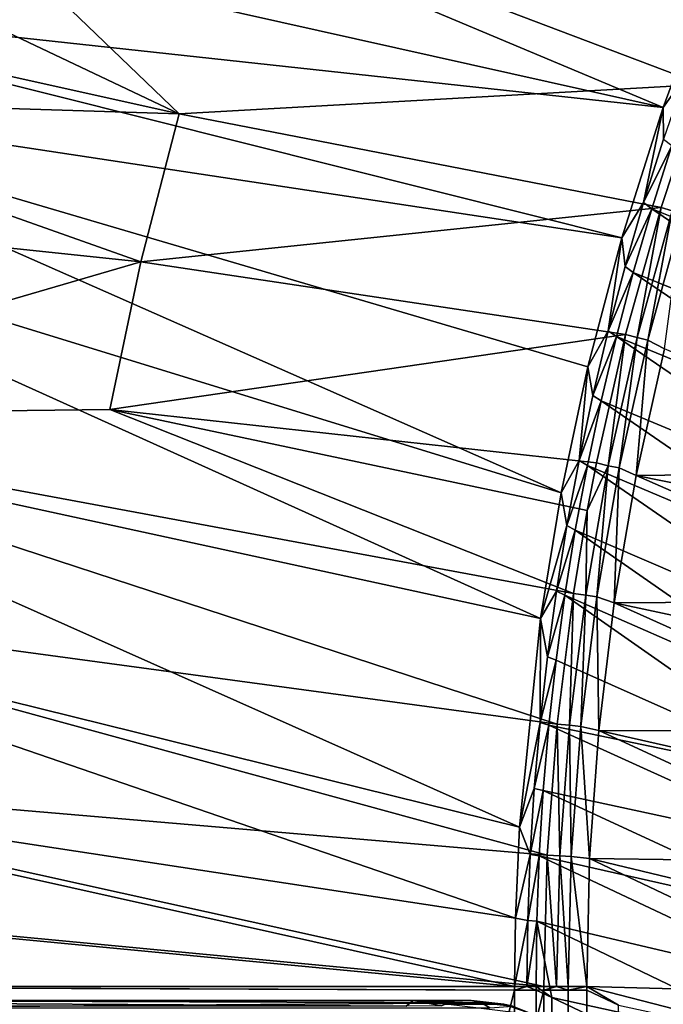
# Model space of a CAD drawing. Header units: metres. Extents: x -900 to 900, y -400 to 400.
# Tile 50 of 241: x -866 to -833, y 200 to 251. Entities that reach past the tile are written whole.
import ezdxf

# ---------------------------------------------------------------- set-up
doc = ezdxf.new("R2010")
doc.units = ezdxf.units.M

msp = doc.modelspace()

# ---------------------------------------------------------------- linework, layer by layer
at = {"layer": 'top'}
for points in [[(-879.697144, 265.662842, -3.399924), (-833.151306, 246.118698, -32.471024), (-882.556396, 257.162445, -3.399924)], [(-830.715027, 252.696686, -32.470959), (-833.151306, 246.118698, -32.471024), (-879.697144, 265.662842, -3.399924)], [(-878.28363, 265.150696, -0.803848), (-881.120422, 256.717102, -0.803848), (-858.114075, 245.777359, -15.338564)], [(-878.28363, 265.150696, -0.803848), (-831.150696, 247.296341, -29.87303), (-828.646057, 253.807877, -29.872698)], [(-831.150696, 247.296341, -29.87303), (-878.28363, 265.150696, -0.803848), (-858.114075, 245.777359, -15.338564)], [(-833.151306, 246.118698, -32.471024), (-884.176453, 251.649948, -3.399924), (-882.556396, 257.162445, -3.399924)], [(-858.114075, 245.777359, -15.338564), (-881.120422, 256.717102, -0.803848), (-882.727722, 251.24791, -0.803848)], [(-833.151306, 246.118698, -32.471024), (-830.715027, 252.696686, -32.470959), (-832.008057, 247.71521, -32.91885)], [(-835.280823, 239.37352, -32.47002), (-885.413208, 246.963303, -3.399924), (-884.176453, 251.649948, -3.399924)], [(-833.151306, 246.118698, -32.471024), (-835.280823, 239.37352, -32.47002), (-884.176453, 251.649948, -3.399924)], [(-882.727722, 251.24791, -0.803848), (-883.954773, 246.598083, -0.803848), (-858.114075, 245.777359, -15.338564)], [(-833.151306, 246.118698, -32.471024), (-832.008057, 247.71521, -32.91885), (-833.121033, 244.469772, -32.918949)], [(-833.251465, 240.941284, -29.872353), (-831.150696, 247.296341, -29.87303), (-858.114075, 245.777359, -15.338564)], [(-831.150696, 247.296341, -29.87303), (-833.251465, 240.941284, -29.872353), (-832.679504, 240.781891, -30.285084)], [(-885.413208, 246.963303, -3.399924), (-838.413513, 226.212219, -32.464996), (-886.78064, 241.109772, -3.399924)], [(-835.280823, 239.37352, -32.47002), (-837.031006, 232.717667, -32.467983), (-885.413208, 246.963303, -3.399924)], [(-837.031006, 232.717667, -32.467983), (-838.413513, 226.212219, -32.464996), (-885.413208, 246.963303, -3.399924)], [(-883.954773, 246.598083, -0.803848), (-885.311462, 240.790527, -0.803848), (-860.10199, 238.14032, -15.338564)], [(-883.954773, 246.598083, -0.803848), (-860.10199, 238.14032, -15.338564), (-858.114075, 245.777359, -15.338564)], [(-835.280823, 239.37352, -32.47002), (-833.151306, 246.118698, -32.471024), (-834.154236, 241.197723, -32.919128)], [(-834.154236, 241.197723, -32.919128), (-833.151306, 246.118698, -32.471024), (-833.121033, 244.469772, -32.918949)], [(-858.114075, 245.777359, -15.338564), (-860.10199, 238.14032, -15.338564), (-833.251465, 240.941284, -29.872353)], [(-834.154236, 241.197723, -32.919128), (-833.121033, 244.469772, -32.918949), (-832.69928, 244.155487, -33.498955)], [(-833.732727, 240.88588, -33.500019), (-834.154236, 241.197723, -32.919128), (-832.69928, 244.155487, -33.498955)], [(-833.732727, 240.88588, -33.500019), (-832.69928, 244.155487, -33.498955), (-819.19989, 235.058182, -59.24662)], [(-886.78064, 241.109772, -3.399924), (-839.473633, 219.728577, -32.461033), (-888.778137, 230.448639, -3.399924)], [(-838.413513, 226.212219, -32.464996), (-839.473633, 219.728577, -32.461033), (-886.78064, 241.109772, -3.399924)], [(-835.107117, 237.901505, -32.919388), (-835.280823, 239.37352, -32.47002), (-834.154236, 241.197723, -32.919128)], [(-835.107117, 237.901505, -32.919388), (-834.154236, 241.197723, -32.919128), (-833.732727, 240.88588, -33.500019)], [(-885.311462, 240.790527, -0.803848), (-887.293213, 230.21315, -0.803848), (-860.10199, 238.14032, -15.338564)], [(-860.10199, 238.14032, -15.338564), (-835.078796, 234.38353, -29.870638), (-833.251465, 240.941284, -29.872353)], [(-834.685791, 237.595779, -33.501656), (-835.107117, 237.901505, -32.919388), (-833.732727, 240.88588, -33.500019)], [(-833.251465, 240.941284, -29.872353), (-835.078796, 234.38353, -29.870638), (-834.486694, 234.23587, -30.285343)], [(-834.685791, 237.595779, -33.501656), (-833.732727, 240.88588, -33.500019), (-820.167053, 231.701935, -59.241241)], [(-832.679504, 240.781891, -30.285084), (-833.251465, 240.941284, -29.872353), (-834.486694, 234.23587, -30.285343)], [(-834.486694, 234.23587, -30.285343), (-833.93573, 234.098236, -30.775509), (-832.679504, 240.781891, -30.285084)], [(-833.93573, 234.098236, -30.775509), (-832.138062, 240.617905, -30.772385), (-832.679504, 240.781891, -30.285084)], [(-833.93573, 234.098236, -30.775509), (-833.075684, 233.645386, -31.946514), (-832.138062, 240.617905, -30.772385)], [(-820.167053, 231.701935, -59.241241), (-833.732727, 240.88588, -33.500019), (-819.19989, 235.058182, -59.24662)], [(-837.031006, 232.717667, -32.467983), (-835.280823, 239.37352, -32.47002), (-835.97937, 234.583466, -32.919727)], [(-835.280823, 239.37352, -32.47002), (-835.107117, 237.901505, -32.919388), (-835.97937, 234.583466, -32.919727)], [(-860.10199, 238.14032, -15.338564), (-887.293213, 230.21315, -0.803848), (-861.700134, 230.521439, -15.338564)], [(-861.700134, 230.521439, -15.338564), (-835.078796, 234.38353, -29.870638), (-860.10199, 238.14032, -15.338564)], [(-835.97937, 234.583466, -32.919727), (-835.107117, 237.901505, -32.919388), (-834.685791, 237.595779, -33.501656)], [(-835.557739, 234.287903, -33.503876), (-835.97937, 234.583466, -32.919727), (-834.685791, 237.595779, -33.501656)], [(-835.557739, 234.287903, -33.503876), (-834.685791, 237.595779, -33.501656), (-821.051941, 228.321991, -59.236286)], [(-821.051941, 228.321991, -59.236286), (-834.685791, 237.595779, -33.501656), (-820.167053, 231.701935, -59.241241)], [(-836.583679, 227.761795, -29.867867), (-835.078796, 234.38353, -29.870638), (-861.700134, 230.521439, -15.338564)], [(-835.97937, 234.583466, -32.919727), (-836.770569, 231.246048, -32.920147), (-837.031006, 232.717667, -32.467983)], [(-836.770569, 231.246048, -32.920147), (-835.97937, 234.583466, -32.919727), (-835.557739, 234.287903, -33.503876)], [(-835.078796, 234.38353, -29.870638), (-836.583679, 227.761795, -29.867867), (-835.973206, 227.612854, -30.28574)], [(-834.486694, 234.23587, -30.285343), (-835.078796, 234.38353, -29.870638), (-835.973206, 227.612854, -30.28574)], [(-836.347595, 230.965012, -33.50668), (-836.770569, 231.246048, -32.920147), (-835.557739, 234.287903, -33.503876)], [(-836.347595, 230.965012, -33.50668), (-835.557739, 234.287903, -33.503876), (-821.854126, 224.920334, -59.23177)], [(-835.973206, 227.612854, -30.28574), (-835.41272, 227.50177, -30.780293), (-834.486694, 234.23587, -30.285343)], [(-821.854126, 224.920334, -59.23177), (-835.557739, 234.287903, -33.503876), (-821.051941, 228.321991, -59.236286)], [(-835.41272, 227.50177, -30.780293), (-833.93573, 234.098236, -30.775509), (-834.486694, 234.23587, -30.285343)], [(-835.41272, 227.50177, -30.780293), (-834.537781, 227.113174, -31.961765), (-833.93573, 234.098236, -30.775509)], [(-834.537781, 227.113174, -31.961765), (-833.075684, 233.645386, -31.946514), (-833.93573, 234.098236, -30.775509)], [(-833.075684, 233.645386, -31.946514), (-834.537781, 227.113174, -31.961765), (-818.306274, 227.297302, -58.253456)], [(-837.031006, 232.717667, -32.467983), (-837.480286, 227.891617, -32.920643), (-838.413513, 226.212219, -32.464996)], [(-836.770569, 231.246048, -32.920147), (-837.480286, 227.891617, -32.920643), (-837.031006, 232.717667, -32.467983)], [(-837.480286, 227.891617, -32.920643), (-836.770569, 231.246048, -32.920147), (-836.347595, 230.965012, -33.50668)], [(-837.054688, 227.629852, -33.510078), (-837.480286, 227.891617, -32.920643), (-836.347595, 230.965012, -33.50668)], [(-837.054688, 227.629852, -33.510078), (-836.347595, 230.965012, -33.50668), (-822.57312, 221.498978, -59.227715)], [(-822.57312, 221.498978, -59.227715), (-836.347595, 230.965012, -33.50668), (-821.854126, 224.920334, -59.23177)], [(-888.778137, 230.448639, -3.399924), (-840.549255, 208.95195, -32.452202), (-890.008972, 221.192154, -3.399924)], [(-839.473633, 219.728577, -32.461033), (-840.549255, 208.95195, -32.452202), (-888.778137, 230.448639, -3.399924)], [(-887.293213, 230.21315, -0.803848), (-837.770142, 221.025314, -29.863972), (-861.700134, 230.521439, -15.338564)], [(-861.700134, 230.521439, -15.338564), (-837.770142, 221.025314, -29.863972), (-837.057861, 225.296906, -29.866568)], [(-837.057861, 225.296906, -29.866568), (-836.583679, 227.761795, -29.867867), (-861.700134, 230.521439, -15.338564)], [(-887.293213, 230.21315, -0.803848), (-888.514221, 221.03038, -0.803848), (-838.616455, 214.274628, -29.858961)], [(-837.770142, 221.025314, -29.863972), (-887.293213, 230.21315, -0.803848), (-838.616455, 214.274628, -29.858961)], [(-837.480286, 227.891617, -32.920643), (-838.108215, 224.522614, -32.921223), (-838.413513, 226.212219, -32.464996)], [(-838.108215, 224.522614, -32.921223), (-837.480286, 227.891617, -32.920643), (-837.054688, 227.629852, -33.510078)], [(-835.973206, 227.612854, -30.28574), (-836.583679, 227.761795, -29.867867), (-837.057861, 225.296906, -29.866568)], [(-837.67804, 224.285141, -33.514072), (-838.108215, 224.522614, -32.921223), (-837.054688, 227.629852, -33.510078)], [(-837.67804, 224.285141, -33.514072), (-837.054688, 227.629852, -33.510078), (-823.208435, 218.059952, -59.224133)], [(-835.973206, 227.612854, -30.28574), (-837.057861, 225.296906, -29.866568), (-837.13562, 220.931931, -30.28627)], [(-837.13562, 220.931931, -30.28627), (-836.565735, 220.847626, -30.786724), (-835.973206, 227.612854, -30.28574)], [(-823.208435, 218.059952, -59.224133), (-837.054688, 227.629852, -33.510078), (-822.57312, 221.498978, -59.227715)], [(-836.565735, 220.847626, -30.786724), (-835.41272, 227.50177, -30.780293), (-835.973206, 227.612854, -30.28574)], [(-836.565735, 220.847626, -30.786724), (-835.669861, 220.543503, -31.982853), (-835.41272, 227.50177, -30.780293)], [(-835.669861, 220.543503, -31.982853), (-834.537781, 227.113174, -31.961765), (-835.41272, 227.50177, -30.780293)], [(-818.306274, 227.297302, -58.253456), (-834.537781, 227.113174, -31.961765), (-819.079956, 223.972549, -58.253849)], [(-834.537781, 227.113174, -31.961765), (-835.669861, 220.543503, -31.982853), (-819.772034, 220.630875, -58.255516)], [(-834.537781, 227.113174, -31.961765), (-819.772034, 220.630875, -58.255516), (-819.079956, 223.972549, -58.253849)], [(-838.413513, 226.212219, -32.464996), (-838.108215, 224.522614, -32.921223), (-839.473633, 219.728577, -32.461033)], [(-837.057861, 225.296906, -29.866568), (-837.770142, 221.025314, -29.863972), (-837.13562, 220.931931, -30.28627)], [(-838.108215, 224.522614, -32.921223), (-838.65387, 221.141403, -32.921879), (-839.473633, 219.728577, -32.461033)], [(-838.65387, 221.141403, -32.921879), (-838.108215, 224.522614, -32.921223), (-837.67804, 224.285141, -33.514072)], [(-838.217163, 220.933228, -33.518673), (-838.65387, 221.141403, -32.921879), (-837.67804, 224.285141, -33.514072)], [(-838.217163, 220.933228, -33.518673), (-837.67804, 224.285141, -33.514072), (-823.759766, 214.605286, -59.221046)], [(-823.759766, 214.605286, -59.221046), (-837.67804, 224.285141, -33.514072), (-823.208435, 218.059952, -59.224133)], [(-890.008972, 221.192154, -3.399924), (-840.755127, 204.257904, -32.447456), (-890.784424, 211.886429, -3.399924)], [(-840.549255, 208.95195, -32.452202), (-840.755127, 204.257904, -32.447456), (-890.008972, 221.192154, -3.399924)], [(-839.473633, 219.728577, -32.461033), (-838.65387, 221.141403, -32.921879), (-839.116882, 217.750397, -32.922615)], [(-839.116882, 217.750397, -32.922615), (-838.65387, 221.141403, -32.921879), (-838.217163, 220.933228, -33.518673)], [(-888.514221, 221.03038, -0.803848), (-889.283508, 211.798798, -0.803848), (-839.127563, 207.507233, -29.852797)], [(-838.616455, 214.274628, -29.858961), (-888.514221, 221.03038, -0.803848), (-839.127563, 207.507233, -29.852797)], [(-838.672241, 217.575317, -33.523891), (-839.116882, 217.750397, -32.922615), (-838.217163, 220.933228, -33.518673)], [(-824.226746, 211.137009, -59.218468), (-838.672241, 217.575317, -33.523891), (-838.217163, 220.933228, -33.518673)], [(-837.770142, 221.025314, -29.863972), (-838.616455, 214.274628, -29.858961), (-837.970581, 214.212158, -30.286932)], [(-824.226746, 211.137009, -59.218468), (-838.217163, 220.933228, -33.518673), (-823.759766, 214.605286, -59.221046)], [(-837.13562, 220.931931, -30.28627), (-837.770142, 221.025314, -29.863972), (-837.970581, 214.212158, -30.286932)], [(-837.970581, 214.212158, -30.286932), (-837.391479, 214.154984, -30.794786), (-837.13562, 220.931931, -30.28627)], [(-837.391479, 214.154984, -30.794786), (-836.565735, 220.847626, -30.786724), (-837.13562, 220.931931, -30.28627)], [(-837.391479, 214.154984, -30.794786), (-836.470459, 213.950562, -32.009953), (-836.565735, 220.847626, -30.786724)], [(-836.470459, 213.950562, -32.009953), (-835.669861, 220.543503, -31.982853), (-836.565735, 220.847626, -30.786724)], [(-835.669861, 220.543503, -31.982853), (-820.382385, 217.274124, -58.258472), (-819.772034, 220.630875, -58.255516)], [(-835.669861, 220.543503, -31.982853), (-836.470459, 213.950562, -32.009953), (-820.910767, 213.904114, -58.262745)], [(-820.382385, 217.274124, -58.258472), (-835.669861, 220.543503, -31.982853), (-820.910767, 213.904114, -58.262745)], [(-840.549255, 208.95195, -32.452202), (-839.473633, 219.728577, -32.461033), (-839.496887, 214.352005, -32.923428)], [(-839.473633, 219.728577, -32.461033), (-839.116882, 217.750397, -32.922615), (-839.496887, 214.352005, -32.923428)], [(-839.496887, 214.352005, -32.923428), (-839.116882, 217.750397, -32.922615), (-838.672241, 217.575317, -33.523891)], [(-839.043701, 214.212402, -33.529736), (-839.496887, 214.352005, -32.923428), (-838.672241, 217.575317, -33.523891)], [(-839.043701, 214.212402, -33.529736), (-838.672241, 217.575317, -33.523891), (-824.226746, 211.137009, -59.218468)], [(-840.549255, 208.95195, -32.452202), (-839.496887, 214.352005, -32.923428), (-839.793457, 210.948624, -32.92432)], [(-839.793457, 210.948624, -32.92432), (-839.496887, 214.352005, -32.923428), (-839.043701, 214.212402, -33.529736)], [(-839.331848, 210.845505, -33.536213), (-839.793457, 210.948624, -32.92432), (-839.043701, 214.212402, -33.529736)], [(-839.331848, 210.845505, -33.536213), (-839.043701, 214.212402, -33.529736), (-824.609192, 207.65715, -59.216419)], [(-838.616455, 214.274628, -29.858961), (-839.127563, 207.507233, -29.852797), (-838.474731, 207.472656, -30.287724)], [(-824.609192, 207.65715, -59.216419), (-839.043701, 214.212402, -33.529736), (-824.226746, 211.137009, -59.218468)], [(-837.970581, 214.212158, -30.286932), (-838.616455, 214.274628, -29.858961), (-838.474731, 207.472656, -30.287724)], [(-838.474731, 207.472656, -30.287724), (-837.886597, 207.442963, -30.804468), (-837.970581, 214.212158, -30.286932)], [(-837.886597, 207.442963, -30.804468), (-837.391479, 214.154984, -30.794786), (-837.970581, 214.212158, -30.286932)], [(-837.886597, 207.442963, -30.804468), (-836.942505, 207.342529, -32.043297), (-837.391479, 214.154984, -30.794786)], [(-836.942505, 207.342529, -32.043297), (-836.470459, 213.950562, -32.009953), (-837.391479, 214.154984, -30.794786)], [(-836.470459, 213.950562, -32.009953), (-836.942505, 207.342529, -32.043297), (-821.721008, 207.131516, -58.275372)], [(-820.910767, 213.904114, -58.262745), (-836.470459, 213.950562, -32.009953), (-821.357056, 210.522659, -58.268368)], [(-836.470459, 213.950562, -32.009953), (-821.721008, 207.131516, -58.275372), (-821.357056, 210.522659, -58.268368)], [(-890.784424, 211.886429, -3.399924), (-840.806335, 200.734329, -32.443527), (-891.050964, 205.529312, -3.399924)], [(-840.755127, 204.257904, -32.447456), (-840.806335, 200.734329, -32.443527), (-890.784424, 211.886429, -3.399924)], [(-889.283508, 211.798798, -0.803848), (-889.547974, 205.491623, -0.803848), (-839.306335, 200.734329, -29.845451)], [(-839.127563, 207.507233, -29.852797), (-889.283508, 211.798798, -0.803848), (-839.306335, 200.734329, -29.845451)], [(-840.006165, 207.542648, -32.925293), (-840.549255, 208.95195, -32.452202), (-839.793457, 210.948624, -32.92432)], [(-840.006165, 207.542648, -32.925293), (-839.793457, 210.948624, -32.92432), (-839.331848, 210.845505, -33.536213)], [(-839.537109, 207.475601, -33.543339), (-840.006165, 207.542648, -32.925293), (-839.331848, 210.845505, -33.536213)], [(-839.537109, 207.475601, -33.543339), (-839.331848, 210.845505, -33.536213), (-824.906738, 204.167801, -59.214916)], [(-824.906738, 204.167801, -59.214916), (-839.331848, 210.845505, -33.536213), (-824.609192, 207.65715, -59.216419)], [(-840.755127, 204.257904, -32.447456), (-840.549255, 208.95195, -32.452202), (-840.006165, 207.542648, -32.925293)], [(-840.134705, 204.136475, -32.926338), (-840.755127, 204.257904, -32.447456), (-840.006165, 207.542648, -32.925293)], [(-840.134705, 204.136475, -32.926338), (-840.006165, 207.542648, -32.925293), (-839.537109, 207.475601, -33.543339)], [(-839.659851, 204.103729, -33.551121), (-840.134705, 204.136475, -32.926338), (-839.537109, 207.475601, -33.543339)], [(-839.659851, 204.103729, -33.551121), (-839.537109, 207.475601, -33.543339), (-825.119324, 200.67099, -59.21397)], [(-825.119324, 200.67099, -59.21397), (-839.537109, 207.475601, -33.543339), (-824.906738, 204.167801, -59.214916)], [(-839.127563, 207.507233, -29.852797), (-839.306335, 200.734329, -29.845451), (-838.644653, 200.732498, -30.288647)], [(-838.474731, 207.472656, -30.287724), (-839.127563, 207.507233, -29.852797), (-838.644653, 200.732498, -30.288647)], [(-838.644653, 200.732498, -30.288647), (-838.047729, 200.730713, -30.815765), (-838.474731, 207.472656, -30.287724)], [(-838.047729, 200.730713, -30.815765), (-837.886597, 207.442963, -30.804468), (-838.474731, 207.472656, -30.287724)], [(-838.047729, 200.730713, -30.815765), (-837.088806, 200.727341, -32.083122), (-837.886597, 207.442963, -30.804468)], [(-837.088806, 200.727341, -32.083122), (-836.942505, 207.342529, -32.043297), (-837.886597, 207.442963, -30.804468)], [(-836.942505, 207.342529, -32.043297), (-837.088806, 200.727341, -32.083122), (-822.201416, 200.32811, -58.293579)], [(-836.942505, 207.342529, -32.043297), (-822.002502, 203.732605, -58.283779), (-821.721008, 207.131516, -58.275372)], [(-822.002502, 203.732605, -58.283779), (-836.942505, 207.342529, -32.043297), (-822.201416, 200.32811, -58.293579)], [(-840.806335, 200.734329, -32.443527), (-891.111328, 200.734329, -3.399924), (-891.050964, 205.529312, -3.399924)], [(-839.306335, 200.734329, -29.845451), (-889.547974, 205.491623, -0.803848), (-889.607849, 200.734329, -0.803848)], [(-840.806335, 200.734329, -32.443527), (-840.755127, 204.257904, -32.447456), (-840.134705, 204.136475, -32.926338)], [(-840.178589, 200.732529, -32.927475), (-840.806335, 200.734329, -32.443527), (-840.134705, 204.136475, -32.926338)], [(-840.178589, 200.732529, -32.927475), (-840.134705, 204.136475, -32.926338), (-839.659851, 204.103729, -33.551121)], [(-839.700317, 200.73085, -33.559574), (-840.178589, 200.732529, -32.927475), (-839.659851, 204.103729, -33.551121)], [(-838.886902, 200.157028, -35), (-839.700317, 200.73085, -33.559574), (-839.659851, 204.103729, -33.551121)], [(-825.246826, 197.168793, -59.213604), (-838.886902, 200.157028, -35), (-839.659851, 204.103729, -33.551121)], [(-825.246826, 197.168793, -59.213604), (-839.659851, 204.103729, -33.551121), (-825.119324, 200.67099, -59.21397)], [(-840.806335, 200.734329, -32.443527), (-840.806519, 200.543762, -32.443417), (-891.111328, 200.734329, -3.399924)], [(-840.806519, 200.543762, -32.443417), (-891.111328, 0.734328, -3.399924), (-891.111328, 200.734329, -3.399924)], [(-840.806519, 200.543762, -32.443417), (-840.806519, 0.734328, -32.443417), (-891.111328, 0.734328, -3.399924)], [(-839.306335, 200.734329, -29.845451), (-889.607849, 200.734329, -0.803848), (-839.306519, 200.543762, -29.845343)], [(-889.607849, 200.734329, -0.803848), (-889.607849, 0.734328, -0.803848), (-839.306519, 200.543762, -29.845343)], [(-839.306519, 200.543762, -29.845343), (-889.607849, 0.734328, -0.803848), (-839.306519, 0.734328, -29.845343)], [(-840.806335, 200.734329, -32.443527), (-840.178589, 200.732529, -32.927475), (-840.806519, 200.543762, -32.443417)], [(-840.178589, 200.732529, -32.927475), (-839.700134, 200.543762, -33.560173), (-840.806519, 200.543762, -32.443417)], [(-840.806519, 0.734328, -32.443417), (-840.806519, 200.543762, -32.443417), (-840.37323, 0.734328, -32.747837)], [(-840.806519, 200.543762, -32.443417), (-839.700134, 200.543762, -33.560173), (-840.37323, 0.734328, -32.747837)], [(-840.37323, 0.734328, -32.747837), (-839.700134, 200.543762, -33.560173), (-840.000488, 0.734328, -33.124035)], [(-840.178589, 200.732529, -32.927475), (-839.700317, 200.73085, -33.559574), (-839.700134, 200.543762, -33.560173)], [(-839.700134, 200.543762, -33.560173), (-839.700134, 0.734328, -33.560173), (-840.000488, 0.734328, -33.124035)], [(-838.886902, 200.157028, -35), (-839.700134, 200.543762, -33.560173), (-839.700317, 200.73085, -33.559574)], [(-839.700134, 0.734328, -33.560173), (-839.700134, 200.543762, -33.560173), (-838.886902, 200.157028, -35)], [(-839.306335, 200.734329, -29.845451), (-839.306519, 200.543762, -29.845343), (-838.644653, 200.732498, -30.288647)], [(-839.306519, 200.543762, -29.845343), (-838.047302, 200.543762, -30.816235), (-838.644653, 200.732498, -30.288647)], [(-838.047302, 200.543762, -30.816235), (-839.306519, 200.543762, -29.845343), (-838.437744, 0.734328, -30.4557)], [(-838.437744, 0.734328, -30.4557), (-839.306519, 200.543762, -29.845343), (-839.306519, 0.734328, -29.845343)], [(-838.047302, 200.543762, -30.816235), (-838.047729, 200.730713, -30.815765), (-838.644653, 200.732498, -30.288647)], [(-837.69043, 0.734328, -31.209976), (-838.047302, 200.543762, -30.816235), (-838.437744, 0.734328, -30.4557)], [(-837.088806, 200.727341, -32.083122), (-838.047729, 200.730713, -30.815765), (-838.047302, 200.543762, -30.816235)], [(-837.088196, 200.543762, -32.084431), (-837.088806, 200.727341, -32.083122), (-838.047302, 200.543762, -30.816235)], [(-837.088196, 200.543762, -32.084431), (-838.047302, 200.543762, -30.816235), (-837.69043, 0.734328, -31.209976)], [(-837.088196, 0.734328, -32.084431), (-837.088196, 200.543762, -32.084431), (-837.69043, 0.734328, -31.209976)], [(-822.201416, 200.32811, -58.293579), (-837.088806, 200.727341, -32.083122), (-822.317627, 196.920303, -58.304752)], [(-837.088806, 200.727341, -32.083122), (-835.441956, 199.761124, -35), (-822.317627, 196.920303, -58.304752)], [(-837.088806, 200.727341, -32.083122), (-837.088196, 200.543762, -32.084431), (-835.441956, 199.761124, -35)], [(-835.441956, 199.761124, -35), (-837.088196, 200.543762, -32.084431), (-837.088196, 0.734328, -32.084431)], [(-838.886902, 0.734328, -35), (-839.700134, 0.734328, -33.560173), (-838.886902, 200.157028, -35)], [(-825.289124, 193.663269, -59.213837), (-838.886902, 200.157028, -35), (-825.246826, 197.168793, -59.213604)], [(-838.886902, 0.734328, -35), (-838.886902, 200.157028, -35), (-825.289124, 193.663269, -59.213837)]]:
    msp.add_3dface(points, dxfattribs=at)
at = {"layer": 'top0'}
for points in [[(-880.881958, 199.923889, -4.856629), (-846.403137, 199.707108, -25.137589), (-881.044189, 199.707108, -5.137588)], [(-880.690613, 200, -4.525216), (-846.049622, 200, -24.525215), (-880.881958, 199.923889, -4.856629)], [(-846.049622, 200, -24.525215), (-846.403137, 199.707108, -25.137589), (-880.881958, 199.923889, -4.856629)], [(-846.049622, 200, -24.525215), (-880.690613, 200, -4.525216), (-843.049622, 200, -19.329063)], [(-880.690613, 200, -4.525216), (-877.690613, 200, 0.670937), (-843.049622, 200, -19.329063)], [(-843.049622, 200, -19.329063), (-877.690613, 200, 0.670937), (-842.514099, 199.883957, -18.40159)], [(-877.690613, 200, 0.670937), (-876.733887, 199.6194, 2.328005), (-842.514099, 199.883957, -18.40159)], [(-876.733887, 199.6194, 2.328005), (-842.092957, 199.619446, -17.672091), (-842.514099, 199.883957, -18.40159)], [(-846.403137, 199.707108, -25.137589), (-846.049622, 200, -24.525215), (-844.567749, 199.73262, -25.822655)], [(-844.360046, 199.807861, -25.500668), (-846.049622, 200, -24.525215), (-841.363342, 199.808609, -20.302629)], [(-846.049622, 200, -24.525215), (-843.049622, 200, -19.329063), (-841.363342, 199.808609, -20.302629)], [(-844.567749, 199.73262, -25.822655), (-846.049622, 200, -24.525215), (-844.360046, 199.807861, -25.500668)], [(-844.360046, 199.807861, -25.500668), (-841.363342, 199.808609, -20.302629), (-839.735657, 199.238892, -21.242371)], [(-841.363342, 199.808609, -20.302629), (-843.049622, 200, -19.329063), (-842.514099, 199.883957, -18.40159)], [(-840.893066, 199.712784, -19.450098), (-841.363342, 199.808609, -20.302629), (-842.514099, 199.883957, -18.40159)], [(-842.514099, 199.883957, -18.40159), (-842.092957, 199.619446, -17.672091), (-840.893066, 199.712784, -19.450098)], [(-839.735657, 199.238892, -21.242371), (-841.363342, 199.808609, -20.302629), (-840.893066, 199.712784, -19.450098)]]:
    msp.add_3dface(points, dxfattribs=at)

doc.saveas('drawing.dxf')
